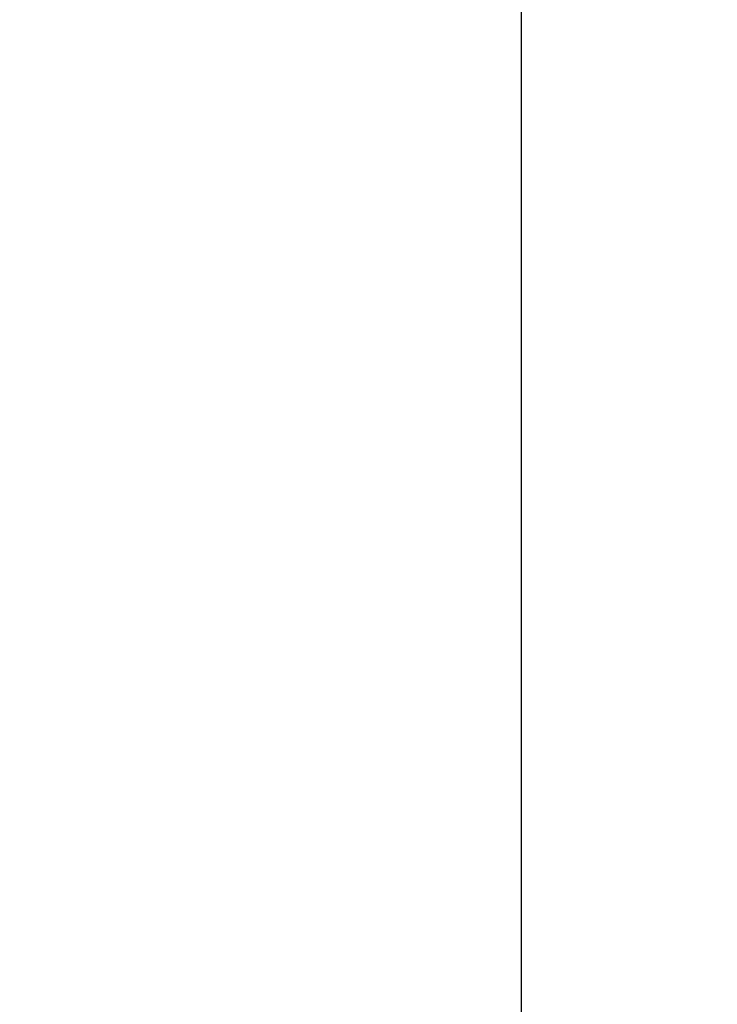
# Model space of a CAD drawing. Header units: inches. Extents: x 0.2 to 16.8, y 0.2 to 10.8.
# Tile 6 of 61: x 3.282 to 3.534, y 4.084 to 4.439. Entities that reach past the tile are written whole.
import ezdxf

# ---------------------------------------------------------------- set-up
doc = ezdxf.new("R2010")
doc.units = ezdxf.units.IN
doc.header["$LTSCALE"] = 0.935
doc.header["$MEASUREMENT"] = 0
doc.layers.get('0').update_dxf_attribs({"linetype": 'CONTINUOUS'})
doc.layers.add('DIMENSIONS', color=7, linetype='CONTINUOUS')
doc.styles.get("Standard").update_dxf_attribs({"font": 'txt', "width": 0.8})
doc.dimstyles.new('DIMSTYLE_1', dxfattribs={"dimtxt": 0.125, "dimasz": 0.18, "dimexe": 0.18, "dimexo": 0.0625, "dimgap": 0.09, "dimtad": 0, "dimtih": 1, "dimtoh": 1, "dimdec": 3, "dimzin": 4, "dimdsep": 46, "dimtxsty": 'STANDARD', "dimblk": '_FILLED', "dimblk1": '_FILLED', "dimblk2": '_FILLED', "dimcen": 0.09, "dimadec": 0, "dimazin": 0, "dimtp": 0.01, "dimtm": 0.01, "dimtfac": 1, "dimtdec": 3, "dimtofl": 0, "dimtmove": 0, "dimatfit": 3, "dimldrblk": '_FILLED', "dimfxl": 1, "dimtolj": 1, "dimtzin": 4, "dimarcsym": 0})

# ---------------------------------------------------------------- blocks, each defined once
blk = doc.blocks.new('*D3')
at = {"layer": 'DIMENSIONS', "color": 2, "linetype": 'CONTINUOUS'}
blk.add_line((3.66533, 3.53075), (3.02543, 3.53075), dxfattribs=at)
at = {"layer": 'DIMENSIONS', "color": 2, "linetype": 'CONTINUOUS', "insert": (2.96293, 3.59325), "char_height": 0.125, "width": 1.525, "attachment_point": 3, "line_spacing_factor": 0.9}
blk.add_mtext('-4.452{\\Ftxt.shx;\\W1.000000;\\H0.125000; }[113.08]', dxfattribs=at)
blk = doc.blocks.new('_FILLED')
at = {"color": 0, "linetype": 'BYBLOCK'}
blk.add_solid([(0, 0), (-1, 0.1736), (-1, -0.1736)], dxfattribs=at)
blk = doc.blocks.new('*D4')
at = {"layer": 'DIMENSIONS', "color": 2, "linetype": 'CONTINUOUS'}
blk.add_line((3.56933, 3.16072), (3.02543, 3.16072), dxfattribs=at)
at = {"layer": 'DIMENSIONS', "color": 2, "linetype": 'CONTINUOUS', "insert": (2.96293, 3.22322), "char_height": 0.125, "width": 1.525, "attachment_point": 3, "line_spacing_factor": 0.9}
blk.add_mtext('-4.822{\\Ftxt.shx;\\W1.000000;\\H0.125000; }[122.48]', dxfattribs=at)
blk = doc.blocks.new('*D17')
at = {"layer": 'DIMENSIONS', "color": 2, "linetype": 'CONTINUOUS'}
blk.add_line((3.48591, 3.91571), (3.02543, 3.91571), dxfattribs=at)
at = {"layer": 'DIMENSIONS', "color": 2, "linetype": 'CONTINUOUS', "insert": (2.96293, 3.97821), "char_height": 0.125, "width": 1.425, "attachment_point": 3, "line_spacing_factor": 0.9}
blk.add_mtext('-4.067{\\Ftxt.shx;\\W1.000000;\\H0.125000; }[103.3]', dxfattribs=at)

msp = doc.modelspace()

# ---------------------------------------------------------------- linework, layer by layer
at = {"color": 7, "linetype": 'CONTINUOUS'}
msp.add_line((3.46293, 3.03822), (3.46293, 8.10522), dxfattribs=at)

# ---------------------------------------------------------------- dimensions: what is measured, and where the dimension line sits
at = {"layer": 'DIMENSIONS', "color": 2, "linetype": 'CONTINUOUS'}
for feature_location, offset, origin, picture, middle in [((3.66533, 3.53075), (-0.6399, 0), (3.72783, 7.98272), '*D3', (1.95043, 3.53075)), ((3.56933, 3.16072), (-0.5439, 0), (3.63183, 7.98272), '*D4', (1.95043, 3.16072)), ((3.48591, 3.91571), (-0.46049, 0), (3.54841, 7.98272), '*D17', (2.00043, 3.91571))]:
    dim = msp.add_ordinate_dim(feature_location=feature_location, offset=offset, dtype=0, origin=origin, text='-<>', dimstyle='DIMSTYLE_1', dxfattribs=at)
    dim.commit()
    dim.dimension.update_dxf_attribs({"geometry": picture, "text_midpoint": middle})

doc.saveas('drawing.dxf')
